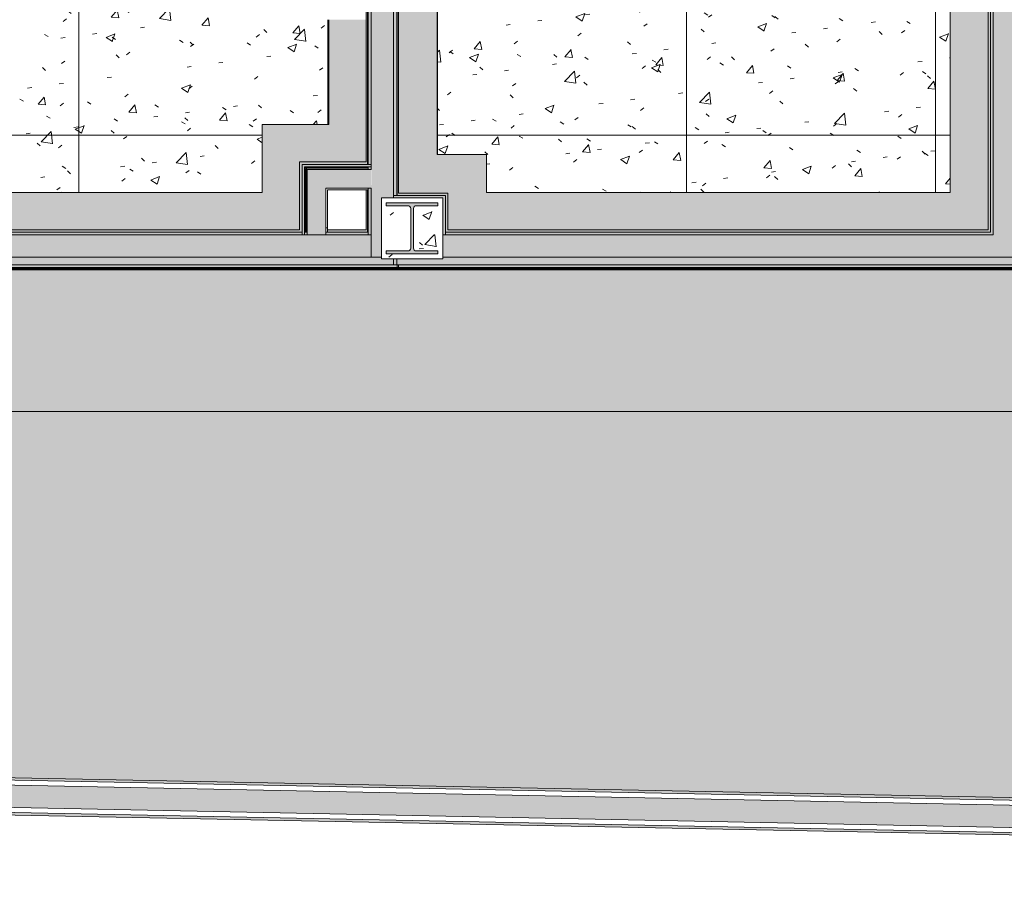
# Model space of a CAD drawing. Header units: millimetres. Extents: x -62758 to 78208, y -26429 to 33271.
# Tile 38 of 256: x -24571 to -20617, y -25817 to -22329. Entities that reach past the tile are written whole.
import ezdxf

# ---------------------------------------------------------------- set-up
doc = ezdxf.new("R2010")
doc.units = ezdxf.units.MM
for name, color, linetype, lineweight in [('A-DETL', 90, 'Continuous', 9), ('A-FLOR', 192, 'Continuous', 18), ('A-FLOR-PATT', 8, 'Continuous', 18), ('A-WALL', 113, 'Continuous', 18), ('A-WALL-PATT', 111, 'Continuous', 25), ('I-WALL', 2, 'Continuous', 18), ('S-COLS', 52, 'Continuous', 9)]:
    doc.layers.add(name, color=color, linetype=linetype, lineweight=lineweight)
pattern_1 = [(0, (0, 0), (812.8, 203.2), [33.528, -576.072, 33.528, -576.072, -3251.2]), (0, (0, 0), (812.8, 203.2), [-1219.2, 33.528, -1185.672, 33.528, -576.072, -1422.4]), (0, (0, 0), (812.8, 203.2), [-3048, 33.528, -372.872, 33.528, -982.472]), (120, (304.8, 101.6), (-582.37636, 602.30545), [33.528, -576.072, 33.528, -576.072, -3251.2]), (120, (304.8, 101.6), (-582.37636, 602.30545), [-1219.2, 33.528, -1185.672, 33.528, -576.072, -1422.4]), (120, (304.8, 101.6), (-582.37636, 602.30545), [-3048, 33.528, -372.872, 33.528, -982.472]), (240, (406.4, 508), (-230.42364, -805.50545), [33.528, -576.072, 33.528, -576.072, -3251.2]), (240, (406.4, 508), (-230.42364, -805.50545), [-1219.2, 33.528, -1185.672, 33.528, -576.072, -1422.4]), (240, (406.4, 508), (-230.42364, -805.50545), [-3048, 33.528, -372.872, 33.528, -982.472])]
pattern_2 = [(0, (0, 0), (406.4, 101.6), [33.528, -271.272, 33.528, -271.272, -1625.6]), (0, (0, 0), (406.4, 101.6), [-609.6, 33.528, -576.072, 33.528, -271.272, -711.2]), (0, (0, 0), (406.4, 101.6), [-1524, 33.528, -169.672, 33.528, -474.472]), (120, (152.4, 50.8), (-291.18818, 301.15272), [33.528, -271.272, 33.528, -271.272, -1625.6]), (120, (152.4, 50.8), (-291.18818, 301.15272), [-609.6, 33.528, -576.072, 33.528, -271.272, -711.2]), (120, (152.4, 50.8), (-291.18818, 301.15272), [-1524, 33.528, -169.672, 33.528, -474.472]), (240, (203.2, 254), (-115.21182, -402.75272), [33.528, -271.272, 33.528, -271.272, -1625.6]), (240, (203.2, 254), (-115.21182, -402.75272), [-609.6, 33.528, -576.072, 33.528, -271.272, -711.2]), (240, (203.2, 254), (-115.21182, -402.75272), [-1524, 33.528, -169.672, 33.528, -474.472])]
pattern_3 = [(45, (0, 0), (-251.447, 251.447), []), (45, (0, 381), (-251.447, 251.447), [])]
pattern_4 = [(0, (0, 0), (203.2, 50.8), [16.764, -135.636, 16.764, -135.636, -812.8]), (0, (0, 0), (203.2, 50.8), [-304.8, 16.764, -288.036, 16.764, -135.636, -355.6]), (0, (0, 0), (203.2, 50.8), [-762, 16.764, -84.836, 16.764, -237.236]), (120, (76.2, 25.4), (-145.59409, 150.57636), [16.764, -135.636, 16.764, -135.636, -812.8]), (120, (76.2, 25.4), (-145.59409, 150.57636), [-304.8, 16.764, -288.036, 16.764, -135.636, -355.6]), (120, (76.2, 25.4), (-145.59409, 150.57636), [-762, 16.764, -84.836, 16.764, -237.236]), (240, (101.6, 127), (-57.60591, -201.37636), [16.764, -135.636, 16.764, -135.636, -812.8]), (240, (101.6, 127), (-57.60591, -201.37636), [-304.8, 16.764, -288.036, 16.764, -135.636, -355.6]), (240, (101.6, 127), (-57.60591, -201.37636), [-762, 16.764, -84.836, 16.764, -237.236])]
pattern_5 = [(50, (0, 0), (182.1847, -15.9391), [19.05, -209.55]), (355, (0, 0), (-35.2424, 191.0566), [15.24, -167.64]), (100.451, (15.18, -1.33), (146.9425, 175.1167), [16.19, -178.09]), (46.184, (0, 50.8), (271.0789, -42.0433), [28.575, -314.325]), (96.636, (22.6, 47.3), (237.4025, 247.4272), [24.285, -267.135]), (351.184, (0, 50.8), (237.4046, 247.4251), [22.86, -251.46]), (21, (25.4, 38.1), (151.6149, -102.2655), [19.05, -209.55]), (326, (25.4, 38.1), (61.8024, 184.1877), [15.24, -167.64]), (71.451, (38.03, 29.58), (213.4171, 81.9214), [16.19, -178.09]), (37.5, (0, 0), (3.08832, 84.55508), [8.382, -157.226, 8.382, -161.798, -168.275]), (37.5, (0, 0), (3.08832, 84.55508), [-335.788, 8.382, -159.893]), (7.5, (0, 0), (66.81944, 100.18075), [8.382, -88.646, 8.382, -153.416, -64.135]), (7.5, (0, 0), (66.81944, 100.18075), [-258.826, 8.382, -55.753]), (327.5, (-56.64, 0), (135.59049, -5.72891), [8.382, -55.118, 8.382, -189.738, -262.89]), (327.5, (-56.64, 0), (135.59049, -5.72891), [-261.62, 8.382, -254.508]), (317.5, (-82.04, 0), (148.1289, 25.42676), [8.382, -74.168, 8.382, -123.19, -186.69]), (317.5, (-82.04, 0), (148.1289, 25.42676), [-214.122, 8.382, -178.308])]
pattern_6 = [(50, (0, 0), (364.368, -31.8783), [38.1, -419.1]), (355, (0, 0), (-70.486, 382.1133), [30.48, -335.28]), (100.451, (30.36, -2.66), (293.885, 350.2334), [32.38, -356.18]), (46.184, (0, 101.6), (542.1585, -84.086), [57.15, -628.65]), (96.636, (45.2, 94.6), (474.805, 494.8554), [48.57, -534.27]), (351.184, (0, 101.6), (474.81, 494.85), [45.72, -502.92]), (21, (50.8, 76.2), (303.2285, -204.5305), [38.1, -419.1]), (326, (50.8, 76.2), (123.604, 368.376), [30.48, -335.28]), (71.451, (76.07, 59.16), (426.834, 163.8427), [32.38, -356.18]), (37.5, (0, 0), (6.17665, 169.11015), [16.764, -314.452, 16.764, -323.596, -336.55]), (37.5, (0, 0), (6.17665, 169.11015), [-671.576, 16.764, -319.786]), (7.5, (0, 0), (133.6389, 200.3615), [16.764, -177.292, 16.764, -306.832, -128.27]), (7.5, (0, 0), (133.6389, 200.3615), [-517.652, 16.764, -111.506]), (327.5, (-113.28, 0), (271.1818, -11.45836), [16.764, -110.236, 16.764, -379.476, -525.78]), (327.5, (-113.28, 0), (271.1818, -11.45836), [-523.24, 16.764, -509.016]), (317.5, (-164.08, 0), (296.2585, 50.8528), [16.764, -148.336, 16.764, -246.38, -373.38]), (317.5, (-164.08, 0), (296.2585, 50.8528), [-428.244, 16.764, -356.616])]

# ---------------------------------------------------------------- blocks, each defined once
blk = doc.blocks.new('_ARQPWR_Pilar perfil I - _TP9-5763038-PLANTA DE IMPERMEABILIZAÇÃO - TÉRREO')
at = {"layer": 'S-COLS', "lineweight": 5}
blk.add_hatch(color=256, dxfattribs=at).paths.add_polyline_path([(103.5, -102), (103, -90.7), (16.9, -90.7), (9, -87.4), (5.6, -79.4), (5.6, 79.4), (9, 87.4), (16.9, 90.7), (103.5, 90.7), (103, 102), (-103.5, 102), (-103.5, 90.7), (-17, 90.7), (-8.9, 87.3), (-5.7, 79.4), (-5.7, -79.4), (-9, -87.4), (-17, -90.7), (-103.5, -90.7), (-103.5, -102), (103, -102)])
at = {"layer": 'S-COLS', "color": 130, "lineweight": 5}
for p, q in [((103.5, 102), (-103.5, 102)), ((-103.5, 102), (-103.5, 90.7)), ((-103.5, 90.7), (-17, 90.7)), ((-5.7, 79.4), (-5.7, -79.4)), ((5.6, -79.4), (5.6, 79.4)), ((16.9, 90.7), (103.5, 90.7)), ((103.5, 90.7), (103.5, 102)), ((-17, -90.7), (-103.5, -90.7)), ((-103.5, -90.7), (-103.5, -102)), ((-103.5, -102), (103.5, -102)), ((103.5, -90.7), (16.9, -90.7)), ((103.5, -102), (103.5, -90.7))]:
    blk.add_line(p, q, dxfattribs=at)
for centre, start, end in [((-17, 79.4), 0, 90), ((16.9, 79.4), 90, 180), ((-17, -79.4), 270, 0), ((16.9, -79.4), 180, 270)]:
    blk.add_arc(centre, 11.3, start, end, dxfattribs=at)
blk = doc.blocks.new('FX-PNC-PILAR-TP125 - FX-PNC-PILAR-TP01-5762373-PLANTA DE IMPERMEABILIZAÇÃO - TÉRREO')
at = {"layer": 'S-COLS', "lineweight": 5}
h = blk.add_hatch(dxfattribs=at)
h.set_pattern_fill('FP_296', color=256, style=0, pattern_type=2)
h.set_pattern_definition([(50, (176276.68, 7733), (364.368, -31.8783), [38.1, -419.1]), (355, (176276.68, 7733), (-70.486, 382.1133), [30.48, -335.28]), (100.451, (176307.05, 7730.34), (293.885, 350.2334), [32.38, -356.18]), (46.184, (176276.7, 7834.6), (542.1585, -84.086), [57.15, -628.65]), (96.636, (176321.86, 7827.6), (474.805, 494.855), [48.57, -534.27]), (351.184, (176276.7, 7834.6), (474.81, 494.85), [45.72, -502.92]), (21, (176327.48, 7809.2), (303.2285, -204.5305), [38.1, -419.1]), (326, (176327.48, 7809.2), (123.604, 368.376), [30.48, -335.28]), (71.451, (176352.75, 7792.16), (426.834, 163.8427), [32.38, -356.18]), (37.5, (176276.68, 7733), (6.17665, 169.11015), [16.764, -314.452, 16.764, -323.596, -336.55]), (37.5, (176276.68, 7733), (6.17665, 169.11015), [-671.576, 16.764, -319.786]), (7.5, (176276.68, 7733), (133.6389, 200.3615), [16.764, -177.292, 16.764, -306.832, -128.27]), (7.5, (176276.68, 7733), (133.6389, 200.3615), [-517.652, 16.764, -111.506]), (327.5, (176163.4, 7733), (271.1818, -11.45836), [16.764, -110.236, 16.764, -379.476, -525.78]), (327.5, (176163.4, 7733), (271.1818, -11.45836), [-523.24, 16.764, -509.016]), (317.5, (176112.6, 7733), (296.2585, 50.8528), [16.764, -148.336, 16.764, -246.38, -373.38]), (317.5, (176112.6, 7733), (296.2585, 50.8528), [-428.244, 16.764, -356.616])])
h.paths.add_polyline_path([(153219.6, -15556.1), (153405, -15556.1), (153405, -15312.1), (153158, -15312.1), (153158, -15556.1), (153207.1, -15556.1)])
h.paths.add_polyline_path([(153275.8, -15536.1), (153178, -15536.1), (153178, -15524.8), (153264.5, -15524.8), (153272.6, -15521.4), (153275.8, -15513.5), (153275.8, -15354.7), (153272.5, -15346.7), (153264.5, -15343.4), (153178, -15343.4), (153179.1, -15332.1), (153385, -15332.1), (153385, -15343.4), (153298.4, -15343.4), (153290.4, -15346.8), (153287.1, -15354.7), (153287.8, -15515.2), (153290.4, -15521.5), (153298.4, -15524.8), (153385, -15524.8), (153385, -15536.1), (153287.1, -15536.1)])
at = {"layer": 'S-COLS', "color": 130, "lineweight": 5}
for p, q in [((153158, -15312.1), (153158, -15549.9)), ((153207.1, -15312.1), (153158, -15312.1)), ((153227.1, -15312.1), (153207.1, -15312.1)), ((153405, -15312.1), (153227.1, -15312.1)), ((153405, -15439.9), (153405, -15312.1)), ((153405, -15459.9), (153405, -15439.9)), ((153405, -15549.9), (153405, -15459.9)), ((153158, -15549.9), (153158, -15556.1)), ((153158, -15556.1), (153207.1, -15556.1)), ((153207.1, -15556.1), (153219.6, -15556.1)), ((153219.6, -15556.1), (153227.1, -15556.1)), ((153227.1, -15556.1), (153405, -15556.1)), ((153405, -15556.1), (153405, -15549.9))]:
    blk.add_line(p, q, dxfattribs=at)
blk = doc.blocks.new('BE-PMSa-MOD-ARQ-ESCOLA-EX-000-R_0056_rvt-1-PLANTA DE IMPERMEABILIZAÇÃO - TÉRREO')
at = {"layer": 'A-FLOR-PATT', "lineweight": 5}
h = blk.add_hatch(dxfattribs=at)
h.set_pattern_fill('FP_7', color=31, style=0, pattern_type=2)
h.set_pattern_definition(pattern_1)
h.paths.add_polyline_path([(-10009.9, -25663.4), (-10008.9, -25624.4), (-10008, -25624.4), (-10008, -24137.9), (-10009.9, -24137.9), (-10009.9, -24097.9), (-10019.9, -24097.9), (-10019.9, -24017.9), (-9999.9, -24017.9), (-9999.9, -23992.9), (-9967.4, -23992.9), (-9967.4, -23902.2), (-60207.5, -23902.2), (-60207.5, 2852.9), (-58704.3, 2852.9), (-58704.3, 3646), (-59113, 3646), (-59113, 3686), (-58704.3, 3686), (-58704.3, 5586), (-59113, 5586), (-59113, 5626), (-58704.3, 5626), (-58704.3, 31473.9), (-39533.5, 31473.9), (-39533.5, 32847.3), (-62607.5, 33119.3), (-62607.5, -24616.4), (-10625.5, -25651.1)])
h.paths.add_polyline_path([(-56606.3, 16894.4), (-56108, 16894.4), (-56108, 20749.4), (-57852.4, 20749.4), (-57852.4, 20532.9), (-57947, 20532.9), (-57947, 17015.4), (-57852.4, 17015.4), (-57852.4, 16894.4), (-57628.1, 16894.4)])
h = blk.add_hatch(dxfattribs=at)
h.set_pattern_fill('FP_4', color=215, style=0, pattern_type=2)
h.set_pattern_definition(pattern_1)
h.paths.add_polyline_path([(-9894.9, -23902.2), (-9894.9, -23327.9), (-9939.9, -23327.9), (-9939.9, -23357.9), (-10019.9, -23357.9), (-10019.9, -23327.9), (-26607, -23327.9), (-26607, -23325.4), (-59610, -23325.4), (-59610, 2311.5), (-59500, 2311.5), (-59500, 2401), (-59098, 2401), (-59098, 2311.5), (-58107, 2311.5), (-58107, 7537.9), (-58235.9, 7537.9), (-58235.9, 7975.9), (-58107, 7975.9), (-58107, 15242.9), (-58235.9, 15242.9), (-58235.9, 15680.9), (-58107, 15680.9), (-58107, 16678.4), (-58186.4, 16678.4), (-58186.4, 17015.4), (-58107, 17015.4), (-58107, 20532.9), (-58186.4, 20532.9), (-58186.4, 20869.9), (-58107, 20869.9), (-58107, 21622.4), (-58235.9, 21622.4), (-58235.9, 22060.4), (-58107, 22060.4), (-58107, 29481.7), (-58238.4, 29481.7), (-58238.4, 29927), (-58107, 29927), (-58107, 30838.5), (-57817, 30838.5), (-57817, 30656.9), (-45242, 30657), (-45242, 30838.5), (-44952, 30838.5), (-44952, 30656.9), (-44949.5, 30656.9), (-44949.5, 29918.5), (-44820.5, 29918.5), (-44820.5, 29879.1), (-41729.5, 29879.1), (-41729.5, 29893.7), (-41622, 29893.7), (-41622, 30838.5), (-41332, 30838.5), (-41332, 30655.3), (-33747, 30655.6), (-33747, 30838.5), (-33457, 30839.5), (-33457, 31473.9), (-58704.3, 31473.9), (-58704.3, 5626), (-58173, 5626), (-58173, 5586), (-58704.3, 5586), (-58704.3, 3686), (-58173, 3686), (-58173, 3646), (-58704.3, 3646), (-58704.3, 2852.9), (-60207.5, 2852.9), (-60207.5, -23902.2), (-9967.4, -23902.2)])
h.paths.add_polyline_path([(-26295.4, -23618.8), (-26321.3, -23615.4), (-26345.4, -23605.4), (-26366.1, -23589.5), (-26382, -23568.8), (-26392, -23544.7), (-26395.4, -23518.8), (-26392, -23493), (-26382, -23468.8), (-26366.1, -23448.1), (-26345.4, -23432.2), (-26321.3, -23422.2), (-26295.4, -23418.8), (-26269.5, -23422.2), (-26245.4, -23432.2), (-26224.7, -23448.1), (-26208.8, -23468.8), (-26198.8, -23493), (-26195.4, -23518.8), (-26198.8, -23544.7), (-26208.8, -23568.8), (-26224.7, -23589.5), (-26245.4, -23605.4), (-26269.5, -23615.4)])
h.paths.add_polyline_path([(-41607, 29876.6), (-41578, 29876.6), (-41578, 29878.7), (-41607, 29878.4)])
h.paths.add_polyline_path([(-58123.8, 29876.7), (-58107, 29876.7), (-58107.8, 29882), (-58193.4, 29882), (-58193.4, 29876.7), (-58139, 29876.7)])
h.paths.add_polyline_path([(-43358, 31038.4), (-43355.4, 31036), (-43354.2, 31038.4), (-43356.8, 31038.4)])
h.paths.add_polyline_path([(-43359.8, 31038.4), (-43356.8, 31036.1), (-43359, 31038.4)])
h.paths.add_polyline_path([(-43358, 31088.4), (-43354.2, 31089.5), (-43355.5, 31090.7), (-43356.8, 31089.5)])
h.paths.add_polyline_path([(-43359, 31088.4), (-43358, 31088.4), (-43358, 31089.7)])
h.paths.add_polyline_path([(-43355.5, 31120.6), (-43358, 31118.6), (-43353.6, 31118.4), (-43353.6, 31119.4), (-43354.9, 31120.3)])
h.paths.add_polyline_path([(-43351.1, 31038.4), (-43353, 31038.4), (-43352.9, 31036.4), (-43351.9, 31037.5)])
h.paths.add_polyline_path([(-43355.5, 31007.2), (-43360.1, 31008.9), (-43360.4, 31016.3), (-43359.8, 31023.3), (-43360.3, 31032.7), (-43360.5, 31038.4), (-43359.8, 31088.4), (-43359, 31088.4), (-43360.4, 31103.9), (-43359.5, 31115.6), (-43359.8, 31117.8), (-43354.2, 31120.2), (-43351.1, 31119.1), (-43351.9, 31118.3), (-43351.9, 31117.4), (-43350.5, 31108.4), (-43351.2, 31093.1), (-43351, 31088.4), (-43350.5, 31088.4), (-43351.3, 31008), (-43354.7, 31007.3)])
h = blk.add_hatch(dxfattribs=at)
h.set_pattern_fill('FP_4', color=215, style=0, pattern_type=2)
h.set_pattern_definition(pattern_1)
h.paths.add_polyline_path([(-23334.5, -23172.9), (-23179.5, -23172.9), (-23179.5, -23012.9), (-23334.5, -23012.9), (-23334.5, -23049.7)])
h.paths.add_polyline_path([(-17234.5, -19597.9), (-16749.5, -19597.9), (-16749.5, -19592.9), (-16744.5, -19592.9), (-16744.5, -19447.9), (-17234.5, -19447.9), (-17234.5, -19533.1)])
h.paths.add_polyline_path([(-13404.5, -19597.9), (-13404.5, -19447.9), (-13894.5, -19447.9), (-13894.5, -19592.9), (-13889.5, -19592.9), (-13889.5, -19597.9), (-13426.6, -19597.9)])
h.paths.add_polyline_path([(-13464.1, -19533.1), (-13473.8, -19531.8), (-13482.8, -19528), (-13490.6, -19522.1), (-13496.6, -19514.3), (-13500.3, -19505.3), (-13501.6, -19495.6), (-13500.3, -19485.8), (-13496.6, -19476.8), (-13490.6, -19469), (-13482.8, -19463.1), (-13473.8, -19459.3), (-13464.1, -19458.1), (-13454.4, -19459.3), (-13445.3, -19463.1), (-13437.6, -19469), (-13431.6, -19476.8), (-13427.9, -19485.8), (-13426.6, -19495.6), (-13427.9, -19505.3), (-13431.6, -19514.3), (-13437.6, -19522.1), (-13445.3, -19528), (-13454.4, -19531.8)])
h.paths.add_polyline_path([(-17179.1, -19533.1), (-17188.8, -19531.8), (-17197.8, -19528), (-17205.6, -19522.1), (-17211.6, -19514.3), (-17215.3, -19505.3), (-17216.6, -19495.6), (-17215.3, -19485.8), (-17211.6, -19476.8), (-17205.6, -19469), (-17197.8, -19463.1), (-17188.8, -19459.3), (-17179.1, -19458.1), (-17169.4, -19459.3), (-17160.3, -19463.1), (-17152.6, -19469), (-17146.6, -19476.8), (-17142.9, -19485.8), (-17141.6, -19495.6), (-17142.9, -19505.3), (-17146.6, -19514.3), (-17152.6, -19522.1), (-17160.3, -19528), (-17169.4, -19531.8)])
h.paths.add_polyline_path([(-10054.9, -17740.9), (-10054.9, -17726.6), (-10166.5, -17726.6), (-10166.5, -17642.9), (-10322.6, -17642.9), (-10322.6, -17740.9), (-10059.9, -17740.9)])
h.paths.add_polyline_path([(-16707, -17540.4), (-16661.6, -17539.5), (-16661.6, -17532.9), (-16744.5, -17532.9), (-16744.5, -17540.4)])
h.paths.add_polyline_path([(-23152.7, -17540.4), (-23143.7, -17540.4), (-23143.7, -17532.9), (-23179.5, -17532.9), (-23179.5, -17540.4), (-23159.9, -17540.4)])
h.paths.add_polyline_path([(-26597, -17423.1), (-26582, -17423.1), (-26582, -17390.4), (-26627, -17390.4), (-26627, -17386.9), (-26582, -17386.9), (-26582, -15869.4), (-26627, -15869.4), (-26627, -15865.9), (-26582, -15865.9), (-26582, -15843.1), (-26737, -15843.1), (-26737, -15857.6), (-26669, -15857.6), (-26669, -15865.6), (-26695, -15865.6), (-26695, -15869.6), (-26669, -15869.6), (-26669, -15889.6), (-26737, -15889.6), (-26737, -17376.6), (-26669, -17376.6), (-26669, -17396.9), (-26695, -17396.9), (-26695, -17400.6), (-26669, -17400.6), (-26669, -17408.6), (-26737, -17408.6), (-26737, -17423.1), (-26623.2, -17423.1)])
h = blk.add_hatch(dxfattribs=at)
h.set_pattern_fill('FP_78', color=133, style=0, pattern_type=2)
h.set_pattern_definition(pattern_5)
h.paths.add_polyline_path([(-24930.6, -23172.9), (-23447, -23172.9), (-23447, -22900.4), (-23179.5, -22900.4), (-23179.5, -22329.2), (-23329.5, -22329.2), (-23329.5, -22750.4), (-23597, -22750.4), (-23597, -23022.9), (-26335.3, -23022.9), (-26335.3, -22875.1), (-26457, -22875.1), (-26457, -17896.6), (-26335.3, -17896.6), (-26335.3, -17792.9), (-23369.9, -17792.9), (-23369.9, -17642.9), (-24369.9, -17642.9), (-24369.9, -17657.9), (-24439.9, -17657.9), (-24439.9, -17642.9), (-26485.3, -17642.9), (-26485.3, -17746.6), (-26607, -17746.6), (-26607, -23025.1), (-26485.3, -23025.1), (-26485.3, -23172.9), (-25952.4, -23172.9)])
h.paths.add_polyline_path([(-23427, -23172.9), (-23424.5, -23172.9), (-23424.5, -22922.9), (-23179.5, -22922.9), (-23179.5, -22920.4), (-23427, -22920.4), (-23427, -23170.7)])
h.paths.add_polyline_path([(-23317.7, -22100.1), (-23312.8, -22089.7), (-23306.9, -22066.5), (-23315.2, -22092.5)])
h.paths.add_polyline_path([(-23303, -22052.1), (-23298.8, -22036), (-23298.8, -22024.6), (-23300.5, -22036)])
h.paths.add_polyline_path([(-23296.7, -21947.5), (-23298.8, -21922.4), (-23301.9, -21913.7), (-23298.8, -21933.7)])
h.paths.add_polyline_path([(-23306.2, -21894.2), (-23312.8, -21868.6), (-23317.7, -21858.3), (-23312.8, -21873.4)])
h.paths.add_polyline_path([(-23179.5, -21629.2), (-23179.8, -17642.9), (-23259.9, -17642.9), (-23259.9, -17657.9), (-23329.9, -17657.9), (-23329.9, -17642.9), (-23339.9, -17642.9), (-23339.9, -17792.9), (-23329.5, -17792.9), (-23329.5, -18593.9), (-23309.9, -18593.9), (-23309.9, -18482.9), (-23290.9, -18482.9), (-23290.9, -18612.9), (-23329.5, -18612.9), (-23329.5, -21629.2), (-23199.9, -21629.2)])
h = blk.add_hatch(dxfattribs=at)
h.set_pattern_fill('FP_78', color=133, style=0, pattern_type=2)
h.set_pattern_definition(pattern_5)
h.paths.add_polyline_path([(-20843.5, -23172.9), (-20682, -23172.9), (-20682, -17642.9), (-21904.7, -17642.9), (-21904.7, -17657.9), (-21954.7, -17657.9), (-21954.7, -17642.9), (-22754.7, -17642.9), (-22754.7, -17901.6), (-22696.7, -17901.6), (-22696.7, -17792.9), (-20834.5, -17792.9), (-20834.5, -23022.9), (-22696.7, -23022.9), (-22696.7, -22870.1), (-22894.5, -22870.1), (-22894.5, -17901.6), (-22784.7, -17901.6), (-22784.7, -17642.9), (-22794.7, -17642.9), (-22794.7, -17657.9), (-22844.7, -17657.9), (-22844.7, -17642.9), (-22851.7, -17642.9), (-22851.7, -17746.6), (-23049.5, -17746.6), (-23049.5, -23025.1), (-22851.7, -23025.1), (-22851.1, -23172.9), (-20919.1, -23172.9)])
h = blk.add_hatch(dxfattribs=at)
h.set_pattern_fill('FP_79', color=31, style=0, pattern_type=2)
h.set_pattern_definition(pattern_6)
h.paths.add_polyline_path([(-25952.4, -23022.9), (-23597, -23022.9), (-23597, -22750.4), (-23329.5, -22750.4), (-23329.5, -22329.2), (-23774.9, -22329.2), (-23774.9, -21629.2), (-23329.5, -21629.2), (-23329.9, -18622.9), (-23339.9, -18622.9), (-23339.9, -18662.9), (-23369.9, -18662.9), (-23369.9, -18622.9), (-23379.9, -18622.9), (-23379.9, -18612.9), (-23418.9, -18612.9), (-23418.9, -18482.9), (-23399.9, -18482.9), (-23399.9, -18593.9), (-23379.9, -18593.9), (-23379.9, -18582.9), (-23369.9, -18582.9), (-23369.9, -17792.9), (-26335.3, -17792.9), (-26335.3, -17896.6), (-26457, -17896.6), (-26457, -22875.1), (-26335.3, -22875.1), (-26335.3, -23022.9), (-26331.7, -23022.9)])
h.paths.add_polyline_path([(-23436.7, -22223.4), (-23436.1, -22223.3), (-23436.5, -22223.3)])
h.paths.add_polyline_path([(-23400.2, -22206.4), (-23398, -22205), (-23399.4, -22205.7)])
h.paths.add_polyline_path([(-23367.2, -22179.1), (-23364.4, -22176.7), (-23365.3, -22176.7)])
h.paths.add_polyline_path([(-23339.3, -22143), (-23335.2, -22137.4), (-23336.4, -22137.4)])
h.paths.add_polyline_path([(-23632.1, -22100.1), (-23643.6, -22064.2), (-23636.9, -22089.7)])
h.paths.add_polyline_path([(-23646.7, -22052.1), (-23653, -22010.9), (-23650.9, -22036)])
h.paths.add_polyline_path([(-23653.9, -22000.7), (-23653.9, -21957.6), (-23655.7, -21979.2)])
h.paths.add_polyline_path([(-23653, -21947.5), (-23646.7, -21906.3), (-23650.9, -21922.4)])
h.paths.add_polyline_path([(-23643.6, -21894.2), (-23632.1, -21858.3), (-23636.9, -21868.6)])
h.paths.add_polyline_path([(-23329.5, -21834), (-23329.5, -21832.9), (-23335.2, -21820.9), (-23336.4, -21820.9), (-23335.2, -21823.2)])
h.paths.add_polyline_path([(-23329.9, -18593.9), (-23329.5, -18593), (-23329.5, -17792.9), (-23339.9, -17793.3), (-23339.9, -18582.9), (-23329.9, -18582.9)])
h = blk.add_hatch(dxfattribs=at)
h.set_pattern_fill('FP_110', color=133, style=0, pattern_type=2)
h.set_pattern_definition([(270, (-23334.5, -18792.9), (1000, 6e-14), []), (0, (-23334.5, -18792.9), (0, 1000), [])])
h.paths.add_polyline_path([(-25952.4, -23022.9), (-23597, -23022.9), (-23597, -22750.4), (-23329.5, -22750.4), (-23329.5, -22329.2), (-23774.9, -22329.2), (-23774.9, -21629.2), (-23329.5, -21629.2), (-23329.9, -18622.9), (-23339.9, -18622.9), (-23339.9, -18662.9), (-23369.9, -18662.9), (-23369.9, -18622.9), (-23379.9, -18622.9), (-23379.9, -18612.9), (-23418.9, -18612.9), (-23418.9, -18482.9), (-23399.9, -18482.9), (-23399.9, -18593.9), (-23379.9, -18593.9), (-23379.9, -18582.9), (-23369.9, -18582.9), (-23369.9, -17792.9), (-26335.3, -17792.9), (-26335.3, -17896.6), (-26457, -17896.6), (-26457, -22875.1), (-26335.3, -22875.1), (-26335.3, -23022.9), (-26331.7, -23022.9)])
h.paths.add_polyline_path([(-23436.7, -22223.4), (-23436.1, -22223.3), (-23436.5, -22223.3)])
h.paths.add_polyline_path([(-23400.2, -22206.4), (-23398, -22205), (-23399.4, -22205.7)])
h.paths.add_polyline_path([(-23367.2, -22179.1), (-23364.4, -22176.7), (-23365.3, -22176.7)])
h.paths.add_polyline_path([(-23339.3, -22143), (-23335.2, -22137.4), (-23336.4, -22137.4)])
h.paths.add_polyline_path([(-23632.1, -22100.1), (-23643.6, -22064.2), (-23636.9, -22089.7)])
h.paths.add_polyline_path([(-23646.7, -22052.1), (-23653, -22010.9), (-23650.9, -22036)])
h.paths.add_polyline_path([(-23653.9, -22000.7), (-23653.9, -21957.6), (-23655.7, -21979.2)])
h.paths.add_polyline_path([(-23653, -21947.5), (-23646.7, -21906.3), (-23650.9, -21922.4)])
h.paths.add_polyline_path([(-23643.6, -21894.2), (-23632.1, -21858.3), (-23636.9, -21868.6)])
h.paths.add_polyline_path([(-23329.5, -21834), (-23329.5, -21832.9), (-23335.2, -21820.9), (-23336.4, -21820.9), (-23335.2, -21823.2)])
h.paths.add_polyline_path([(-23329.9, -18593.9), (-23329.5, -18593), (-23329.5, -17792.9), (-23339.9, -17793.3), (-23339.9, -18582.9), (-23329.9, -18582.9)])
h = blk.add_hatch(dxfattribs=at)
h.set_pattern_fill('FP_79', color=31, style=0, pattern_type=2)
h.set_pattern_definition(pattern_6)
h.paths.add_polyline_path([(-20834.5, -23022.9), (-20834.5, -17792.9), (-22696.7, -17792.9), (-22696.7, -17901.6), (-22754.7, -17901.6), (-22754.7, -18382.9), (-22744.7, -18382.9), (-22744.7, -18393.9), (-22724.7, -18393.9), (-22724.7, -18282.9), (-22705.7, -18282.9), (-22705.7, -18412.9), (-22744.7, -18412.9), (-22744.7, -18422.9), (-22754.7, -18422.9), (-22754.7, -18462.9), (-22784.7, -18462.9), (-22784.7, -18422.9), (-22794.7, -18422.9), (-22794.7, -18412.9), (-22833.7, -18412.9), (-22833.7, -18282.9), (-22814.7, -18282.9), (-22814.7, -18393.9), (-22794.7, -18393.9), (-22794.7, -18382.9), (-22784.7, -18382.9), (-22784.7, -17901.6), (-22894.5, -17901.6), (-22894.5, -22870.1), (-22696.7, -22870.1), (-22696.7, -23022.9), (-20843.5, -23022.9)])
h = blk.add_hatch(dxfattribs=at)
h.set_pattern_fill('FP_109', color=133, style=0, pattern_type=2)
h.set_pattern_definition([(270, (-21894.5, -19792.9), (1000, 6e-14), []), (0, (-21894.5, -19792.9), (0, 1000), [])])
h.paths.add_polyline_path([(-20834.5, -23022.9), (-20834.5, -17792.9), (-22696.7, -17792.9), (-22696.7, -17901.6), (-22754.7, -17901.6), (-22754.7, -18382.9), (-22744.7, -18382.9), (-22744.7, -18393.9), (-22724.7, -18393.9), (-22724.7, -18282.9), (-22705.7, -18282.9), (-22705.7, -18412.9), (-22744.7, -18412.9), (-22744.7, -18422.9), (-22754.7, -18422.9), (-22754.7, -18462.9), (-22784.7, -18462.9), (-22784.7, -18422.9), (-22794.7, -18422.9), (-22794.7, -18412.9), (-22833.7, -18412.9), (-22833.7, -18282.9), (-22814.7, -18282.9), (-22814.7, -18393.9), (-22794.7, -18393.9), (-22794.7, -18382.9), (-22784.7, -18382.9), (-22784.7, -17901.6), (-22894.5, -17901.6), (-22894.5, -22870.1), (-22696.7, -22870.1), (-22696.7, -23022.9), (-20843.5, -23022.9)])
at = {"layer": 'A-WALL'}
h = blk.add_hatch(color=10, dxfattribs=at)
h.paths.add_polyline_path([(-20682, -23182.9), (-20672, -23182.9), (-20672.1, -17637.9), (-20682, -17637.9), (-20682, -23172.9)])
h.paths.add_polyline_path([(-20672, -17515.4), (-20672, -17512.9), (-20682, -17512.9), (-20682, -17515.4)])
at = {"layer": 'A-WALL', "lineweight": 5}
h = blk.add_hatch(color=9, dxfattribs=at)
h.paths.add_polyline_path([(-20664.5, -23192.9), (-20662, -23192.9), (-20663, -17622.9), (-20672, -17622.9), (-20672, -23192.9), (-20664.5, -23192.9)])
h.paths.add_polyline_path([(-20665.4, -17532.9), (-20662, -17532), (-20662, -17527.9), (-20672, -17528.1), (-20672, -17532.9)])
h = blk.add_hatch(color=50, dxfattribs=at)
h.paths.add_polyline_path([(-23179.5, -23182.9), (-23174.5, -23182.9), (-23174.5, -23012.9), (-23179.5, -23012.9), (-23179.5, -23172.9)])
h.paths.add_polyline_path([(-23174.6, -22922.9), (-23174.5, -22922.9), (-23174.6, -22920.4), (-23179.5, -22920.4), (-23179.5, -22922.9)])
h.paths.add_polyline_path([(-23179.5, -22910.4), (-23174.5, -22910.4), (-23174.8, -17637.9), (-23179.5, -17637.9), (-23179.5, -22907.3)])
h = blk.add_hatch(color=9, dxfattribs=at)
h.paths.add_polyline_path([(-23174.5, -23182.9), (-23172, -23182.9), (-23172, -23012.9), (-23174.5, -23012.9), (-23174.5, -23172.9)])
h.paths.add_polyline_path([(-23174.5, -22922.9), (-23172, -22922.9), (-23172, -22920.4), (-23174.5, -22920.4)])
h.paths.add_polyline_path([(-23174.5, -22910.4), (-23172, -22910.4), (-23172, -17637.9), (-23174.5, -17637.9), (-23174.5, -22900.4)])
for color, points in [(9, [(-23054.5, -23035.1), (-23054.5, -17736.6), (-23057, -17736.6), (-23057, -23035.1)]), (50, [(-23437, -23172.9), (-23437, -22900.4), (-23447, -22900.4), (-23447, -23172.9), (-23444.8, -23172.9)]), (50, [(-23329.5, -22910.4), (-23179.5, -22910.4), (-23179.5, -22900.4), (-23437, -22900.4), (-23437, -22910.4), (-23334.1, -22910.4)]), (9, [(-23069.5, -23045.1), (-22871.7, -23045.1), (-22871.7, -23035.1), (-23069.5, -23035.1)]), (9, [(-22861.7, -23192.9), (-22861.7, -23035.1), (-22871.7, -23035.1), (-22871.7, -23192.9)]), (50, [(-20834.5, -23182.9), (-20682, -23182.9), (-20682.1, -23172.9), (-22861.7, -23172.9), (-22861.4, -23182.9), (-20843.5, -23182.9)]), (9, [(-20678.7, -23192.9), (-20672, -23192.9), (-20672, -23182.9), (-22861.7, -23183.2), (-22861.7, -23192.9), (-20682, -23192.9)]), (9, [(-23179.5, -23312.9), (-23069.5, -23312.5), (-23069.5, -23289.1), (-23118.7, -23289.1), (-23118.7, -23282.9), (-26505.3, -23282.9), (-26505.3, -23289.1), (-26614.5, -23289.1), (-26614.5, -23312.9), (-23398, -23312.9)]), (9, [(-20843.5, -23312.9), (-20672, -23312.9), (-20672, -23282.9), (-22871.7, -23282.9), (-22871.7, -23289.1), (-23057, -23289.1), (-23057, -23312.9), (-22815.2, -23312.9)]), (9, [(-10114.6, -23312.9), (-10019.9, -23312.9), (-10019.9, -23289.1), (-10166.5, -23289.1), (-10166.5, -23282.9), (-16389.6, -23282.9), (-16389.6, -23289.1), (-16636.6, -23289.1), (-16636.6, -23282.9), (-20672, -23283.5), (-20672, -23312.9), (-10625.5, -23312.9)]), (50, [(-9823.6, -25817.1), (-9820.9, -25677.2), (-9830.9, -25677.2), (-9833.4, -25806.9), (-62607.5, -24756.5), (-62607.5, -24766.5), (-9830.9, -25817)])]:
    blk.add_hatch(color=color, dxfattribs=at).paths.add_polyline_path(points)
at = {"layer": 'A-WALL'}
h = blk.add_hatch(color=10, dxfattribs=at)
h.paths.add_polyline_path([(-23054.5, -23327.9), (-23049.5, -23327.9), (-23049.5, -23312.9), (-23054.5, -23312.9), (-23054.5, -23325.4)])
h.paths.add_polyline_path([(-23054.5, -23035.1), (-23049.5, -23035.1), (-23049.5, -17736.6), (-23054.5, -17736.6), (-23054.5, -23030.1)])
for color, points in [(253, [(-23427, -23192.9), (-23427, -22910.4), (-23437, -22910.4), (-23437, -23192.9)]), (253, [(-23329.5, -22920.4), (-23159.5, -22920.4), (-23159.9, -22910.4), (-23427, -22910.4), (-23427, -22920.4), (-23334.3, -22920.4)]), (10, [(-22861.7, -23035.1), (-22862.4, -23025.1), (-23049.5, -23025.1), (-23049.5, -23035.1), (-22865.3, -23035.1)]), (10, [(-22861.7, -23172.9), (-22851.7, -23172.9), (-22851.7, -23025.1), (-22861.7, -23025.1), (-22861.7, -23164.3)]), (7, [(-23908.8, -23327.9), (-23054.5, -23327.9), (-23054.5, -23312.9), (-26607, -23312.9), (-26607, -23327.9), (-24930.6, -23327.9)]), (7, [(-20682, -23327.9), (-20682, -23312.9), (-23049.5, -23312.9), (-23049.5, -23327.9), (-20843.5, -23327.9)]), (10, [(-9820.9, -25677.2), (-9820.7, -25667.2), (-62607.5, -24616.4), (-62607.5, -24626.4), (-9823.6, -25677.1)])]:
    blk.add_hatch(color=color, dxfattribs=at).paths.add_polyline_path(points)
at = {"layer": 'A-WALL', "lineweight": 5}
h = blk.add_hatch(color=50, dxfattribs=at)
h.paths.add_polyline_path([(-23179.5, -23182.9), (-23179.5, -23172.9), (-23334.5, -23172.9), (-23334.5, -23182.9)])
h.paths.add_polyline_path([(-26463.3, -23182.9), (-23437, -23182.9), (-23437, -23172.9), (-26495.3, -23172.9), (-26495.3, -23182.9)])
h.paths.add_polyline_path([(-23427, -23182.9), (-23424.5, -23182.9), (-23424.5, -23172.9), (-23427, -23172.9)])
h = blk.add_hatch(color=9, dxfattribs=at)
h.paths.add_polyline_path([(-23437, -23192.9), (-23437, -23182.9), (-26495.3, -23182.9), (-26495.3, -23192.9), (-23908.8, -23192.9)])
h.paths.add_polyline_path([(-23179.5, -23192.9), (-23172, -23192.9), (-23172, -23182.9), (-23342, -23183.4), (-23342, -23192.9)])
h.paths.add_polyline_path([(-23417, -23192.9), (-23417, -23182.9), (-23427, -23182.9), (-23427, -23192.9), (-23420, -23192.9)])
at = {"layer": 'A-WALL'}
h = blk.add_hatch(color=7, dxfattribs=at)
h.paths.add_polyline_path([(-10114.6, -23327.9), (-10019.9, -23327.9), (-10019.9, -23312.9), (-20682, -23313), (-20682, -23327.9), (-10625.5, -23327.9)])
h.paths.add_polyline_path([(-9909.9, -23327.9), (-9909.9, -23312.9), (-9939.9, -23312.9), (-9939.9, -23327.9), (-9919.5, -23327.9)])
at = {"layer": 'A-WALL-PATT', "lineweight": 5}
for color, points in [(254, [(-23159.5, -23282.9), (-23118.7, -23282.8), (-23118.7, -23045.1), (-23069.5, -23045.1), (-23069.5, -17726.6), (-23118.7, -17726.6), (-23118.7, -17622.9), (-23128.7, -17622.9), (-23128.7, -17637.9), (-23159.5, -17637.9), (-23159.5, -23282.9)]), (251, [(-20662, -23192.9), (-20572, -23192.9), (-20572, -17617.9), (-20662, -17617.9), (-20662, -23192.9)]), (254, [(-23342, -23192.9), (-23342, -22930.4), (-23417, -22930.4), (-23417, -23192.9), (-23398, -23192.9)]), (254, [(-23159.5, -23005.4), (-23159.9, -22930.4), (-23342, -22930.4), (-23342, -23005.4), (-23159.9, -23005.4)]), (251, [(-26505.3, -23282.9), (-23159.5, -23282.9), (-23159.5, -23192.9), (-26505.3, -23193), (-26505.3, -23277.9)]), (251, [(-20662, -23282.9), (-20662.9, -23192.9), (-22871.7, -23192.9), (-22871.7, -23282.9), (-20672, -23282.9)]), (251, [(-9853, -25786.5), (-9851.2, -25696.6), (-62637.5, -24646.5), (-62637.5, -24735.9), (-10625.5, -25771.2)])]:
    blk.add_hatch(color=color, dxfattribs=at).paths.add_polyline_path(points)
h = blk.add_hatch(dxfattribs=at)
h.set_pattern_fill('FP_72', color=215, style=0, pattern_type=2)
h.set_pattern_definition(pattern_4)
h.paths.add_polyline_path([(-23159.5, -23192.9), (-23159.9, -23005.4), (-23172, -23005.4), (-23172, -23192.9)])
h.paths.add_polyline_path([(-23159.5, -22930.4), (-23159.9, -22920.4), (-23172, -22920.4), (-23172, -22930.4), (-23159.7, -22930.4)])
h.paths.add_polyline_path([(-23159.5, -22910.4), (-23160.4, -17637.9), (-23172, -17637.9), (-23172, -22910.4), (-23159.9, -22910.4)])
h = blk.add_hatch(dxfattribs=at)
h.set_pattern_fill('FP_72', color=215, style=0, pattern_type=2)
h.set_pattern_definition(pattern_4)
h.paths.add_polyline_path([(-23057, -23312.9), (-23057, -23289.1), (-23069.5, -23289.1), (-23069.5, -23312.9)])
h.paths.add_polyline_path([(-23057, -23035.1), (-23057, -17736.6), (-23069.5, -17736.6), (-23069.2, -23035.1), (-23059.5, -23035.1)])
h = blk.add_hatch(dxfattribs=at)
h.set_pattern_fill('FP_73', color=255, style=0, pattern_type=2)
h.set_pattern_definition(pattern_2)
h.paths.add_polyline_path([(-23420, -23182.9), (-23420, -22922.9), (-23424.5, -22922.9), (-23424.5, -23182.9), (-23421.5, -23182.9)])
h = blk.add_hatch(dxfattribs=at)
h.set_pattern_fill('FP_73', color=255, style=0, pattern_type=2)
h.set_pattern_definition(pattern_2)
h.paths.add_polyline_path([(-23179.5, -22927.4), (-23172, -22927.4), (-23172, -22922.9), (-23420, -22922.9), (-23420, -22927.4), (-23180, -22927.4)])
h = blk.add_hatch(dxfattribs=at)
h.set_pattern_fill('FP_1', color=31, style=0, pattern_type=2)
h.set_pattern_definition(pattern_3)
h.paths.add_polyline_path([(-23420, -23182.9), (-23417, -23182.9), (-23417, -22927.4), (-23420, -22927.9), (-23420, -23179.6)])
h = blk.add_hatch(dxfattribs=at)
h.set_pattern_fill('FP_1', color=31, style=0, pattern_type=2)
h.set_pattern_definition(pattern_3)
h.paths.add_polyline_path([(-23398, -22930.4), (-23172, -22930.4), (-23172, -22927.4), (-23417, -22927.9), (-23417, -22930.4)])
h = blk.add_hatch(dxfattribs=at)
h.set_pattern_fill('FP_73', color=255, style=0, pattern_type=2)
h.set_pattern_definition(pattern_2)
h.paths.add_polyline_path([(-23342, -23182.9), (-23334.5, -23181.9), (-23334.5, -23005.4), (-23342, -23005.4), (-23342, -23172.9)])
h = blk.add_hatch(color=251, dxfattribs=at)
h.paths.add_polyline_path([(-15223.6, -23282.9), (-10166.5, -23282.9), (-10166.5, -23192.9), (-16389.6, -23193), (-16389.6, -23282.9), (-15734.5, -23282.9)])
h.paths.add_polyline_path([(-16636.6, -23282.9), (-16636.6, -23192.9), (-20662, -23192.9), (-20662, -23282.9), (-16756.3, -23282.9)])
at = {"layer": 'A-FLOR', "color": 170, "lineweight": 5}
for p, q in [((-20834.5, -17792.9), (-20834.5, -23022.9)), ((-20834.5, -23022.9), (-20834.5, -17792.9)), ((-22894.5, -22870.1), (-22894.5, -17901.6)), ((-22894.5, -17901.6), (-22894.5, -22870.1)), ((-23329.5, -22329.2), (-23329.5, -22750.4)), ((-23329.5, -22750.4), (-23329.5, -22329.2)), ((-23329.5, -22750.4), (-23597, -22750.4)), ((-23597, -22750.4), (-23597, -23022.9)), ((-23597, -23022.9), (-23597, -22750.4)), ((-23597, -22750.4), (-23329.5, -22750.4)), ((-22696.7, -22870.1), (-22894.5, -22870.1)), ((-22894.5, -22870.1), (-22696.7, -22870.1)), ((-22696.7, -23022.9), (-22696.7, -22870.1)), ((-22696.7, -22870.1), (-22696.7, -23022.9)), ((-23597, -23022.9), (-26335.3, -23022.9)), ((-26335.3, -23022.9), (-23597, -23022.9)), ((-20834.5, -23022.9), (-22696.7, -23022.9)), ((-22696.7, -23022.9), (-20834.5, -23022.9)), ((-60207.5, -23902.2), (-9894.9, -23902.2))]:
    blk.add_line(p, q, dxfattribs=at)
at = {"layer": 'A-WALL', "color": 90, "lineweight": 9}
for p, q in [((-23179.5, -17642.9), (-23179.5, -22900.4)), ((-20682, -17642.9), (-20682, -23167.9)), ((-23049.5, -23025.1), (-23049.5, -17746.6)), ((-23437, -22900.4), (-23447, -22900.4)), ((-23447, -22900.4), (-23447, -23172.9)), ((-23427, -22900.4), (-23437, -22900.4)), ((-23179.5, -22900.4), (-23427, -22900.4)), ((-23427, -23172.9), (-23427, -22920.4)), ((-23427, -22920.4), (-23179.5, -22920.4)), ((-23179.5, -22920.4), (-23179.5, -22922.9)), ((-23179.5, -23012.9), (-23179.5, -23172.9)), ((-22871.7, -23025.1), (-23049.5, -23025.1)), ((-23049.5, -23045.1), (-22871.7, -23045.1)), ((-22861.7, -23025.1), (-22871.7, -23025.1)), ((-22871.7, -23045.1), (-22871.7, -23172.9)), ((-22851.7, -23025.1), (-22861.7, -23025.1)), ((-22851.7, -23172.9), (-22851.7, -23025.1)), ((-20682, -23167.9), (-20682, -23172.9)), ((-23447, -23172.9), (-26485.3, -23172.9)), ((-23424.5, -23172.9), (-23427, -23172.9)), ((-23179.5, -23172.9), (-23334.5, -23172.9)), ((-20682, -23172.9), (-22851.7, -23172.9)), ((-26607, -23327.9), (-23179.5, -23327.9)), ((-23179.5, -23327.9), (-23054.5, -23327.9)), ((-23054.5, -23327.9), (-23049.5, -23327.9)), ((-23049.5, -23327.9), (-20682, -23327.9)), ((-20682, -23327.9), (-10054.9, -23327.9)), ((-9820.7, -25667.2), (-62607.5, -24616.4)), ((-62607.5, -24766.5), (-9823.6, -25817.1))]:
    blk.add_line(p, q, dxfattribs=at)
at = {"layer": 'A-WALL', "color": 130, "lineweight": 5}
for p, q in [((-23174.5, -17637.9), (-23174.5, -22910.4)), ((-23172, -17637.9), (-23172, -22910.4)), ((-23159.5, -17637.9), (-23159.5, -22910.4)), ((-20672, -23167.9), (-20672, -17642.9)), ((-20662, -23167.9), (-20662, -17642.9)), ((-23069.5, -17736.6), (-23069.5, -23035.1)), ((-23057, -17736.6), (-23057, -23035.1)), ((-23054.5, -17736.6), (-23054.5, -23035.1)), ((-23437, -22910.4), (-23437, -23172.9)), ((-23437, -22910.4), (-23427, -22910.4)), ((-23179.5, -22910.4), (-23427, -22910.4)), ((-23420, -22927.4), (-23420, -23172.9)), ((-23420, -22927.4), (-23417, -22927.4)), ((-23417, -22927.4), (-23334.5, -22927.4)), ((-23417, -22930.4), (-23417, -23172.9)), ((-23417, -22930.4), (-23342, -22930.4)), ((-23342, -22930.4), (-23334.5, -22930.4)), ((-23179.5, -22927.4), (-23334.5, -22927.4)), ((-23179.5, -22930.4), (-23334.5, -22930.4)), ((-23179.5, -22910.4), (-23174.5, -22910.4)), ((-23179.5, -22920.4), (-23174.5, -22920.4)), ((-23179.5, -22922.9), (-23174.5, -22922.9)), ((-23179.5, -22927.4), (-23172, -22927.4)), ((-23179.5, -22930.4), (-23172, -22930.4)), ((-23174.5, -22910.4), (-23172, -22910.4)), ((-23174.5, -22920.4), (-23174.5, -22922.9)), ((-23174.5, -22920.4), (-23172, -22920.4)), ((-23174.5, -22922.9), (-23172, -22922.9)), ((-23172, -22910.4), (-23159.5, -22910.4)), ((-23172, -22920.4), (-23172, -22922.9)), ((-23172, -22920.4), (-23159.5, -22920.4)), ((-23172, -22922.9), (-23172, -22927.4)), ((-23172, -22922.9), (-23172, -22927.4)), ((-23172, -22927.4), (-23172, -22930.4)), ((-23172, -22927.4), (-23172, -22930.4)), ((-23172, -22930.4), (-23159.5, -22930.4)), ((-23159.5, -22910.4), (-23159.5, -22920.4)), ((-23159.5, -22910.4), (-23159.5, -22920.4)), ((-23159.5, -22920.4), (-23159.5, -22930.4)), ((-23342, -23005.4), (-23342, -23172.9)), ((-23342, -23005.4), (-23334.5, -23005.4)), ((-23179.5, -23005.4), (-23334.5, -23005.4)), ((-23179.5, -23005.4), (-23172, -23005.4)), ((-23172, -23005.4), (-23172, -23012.9)), ((-23172, -23005.4), (-23159.5, -23005.4)), ((-23172, -23005.4), (-23172, -23012.9)), ((-23159.5, -23005.4), (-23159.5, -23192.9)), ((-23179.5, -23012.9), (-23174.5, -23012.9)), ((-23174.5, -23012.9), (-23172, -23012.9)), ((-23174.5, -23012.9), (-23174.5, -23182.9)), ((-23172, -23012.9), (-23172, -23182.9)), ((-23069.5, -23035.1), (-23069.5, -23045.1)), ((-23069.5, -23035.1), (-23057, -23035.1)), ((-23069.5, -23045.1), (-23069.5, -23035.1)), ((-23057, -23035.1), (-23054.5, -23035.1)), ((-23054.5, -23035.1), (-23049.5, -23035.1)), ((-23049.5, -23035.1), (-22871.7, -23035.1)), ((-22871.7, -23035.1), (-22861.7, -23035.1)), ((-22861.7, -23035.1), (-22861.7, -23172.9)), ((-20672, -23182.9), (-20672, -23167.9)), ((-20662, -23192.9), (-20662, -23167.9)), ((-23437, -23182.9), (-26495.3, -23182.9)), ((-23437, -23192.9), (-26495.3, -23192.9)), ((-23437, -23172.9), (-23437, -23182.9)), ((-23437, -23182.9), (-23437, -23192.9)), ((-23427, -23192.9), (-23437, -23192.9)), ((-23427, -23192.9), (-23437, -23192.9)), ((-23427, -23172.9), (-23427, -23182.9)), ((-23424.5, -23182.9), (-23427, -23182.9)), ((-23427, -23182.9), (-23427, -23192.9)), ((-23417, -23192.9), (-23427, -23192.9)), ((-23424.5, -23172.9), (-23424.5, -23182.9)), ((-23424.5, -23182.9), (-23424.5, -23172.9)), ((-23420, -23182.9), (-23424.5, -23182.9)), ((-23420, -23182.9), (-23424.5, -23182.9)), ((-23420, -23172.9), (-23420, -23182.9)), ((-23417, -23182.9), (-23420, -23182.9)), ((-23417, -23182.9), (-23420, -23182.9)), ((-23417, -23172.9), (-23417, -23182.9)), ((-23417, -23182.9), (-23417, -23192.9)), ((-23417, -23192.9), (-23417, -23182.9)), ((-23342, -23192.9), (-23417, -23192.9)), ((-23342, -23192.9), (-23417, -23192.9)), ((-23342, -23172.9), (-23342, -23182.9)), ((-23334.5, -23182.9), (-23342, -23182.9)), ((-23342, -23182.9), (-23342, -23192.9)), ((-23342, -23182.9), (-23342, -23192.9)), ((-23334.5, -23182.9), (-23342, -23182.9)), ((-23179.5, -23192.9), (-23342, -23192.9)), ((-23334.5, -23172.9), (-23334.5, -23182.9)), ((-23334.5, -23172.9), (-23334.5, -23182.9)), ((-23179.5, -23182.9), (-23334.5, -23182.9)), ((-23174.5, -23182.9), (-23179.5, -23182.9)), ((-23172, -23192.9), (-23179.5, -23192.9)), ((-23172, -23182.9), (-23174.5, -23182.9)), ((-23172, -23182.9), (-23172, -23192.9)), ((-23172, -23182.9), (-23172, -23192.9)), ((-23159.5, -23192.9), (-23172, -23192.9)), ((-23159.5, -23192.9), (-23159.5, -23282.9)), ((-23159.5, -23192.9), (-23159.5, -23282.9)), ((-22861.7, -23192.9), (-22871.7, -23192.9)), ((-22861.7, -23192.9), (-22871.7, -23192.9)), ((-22861.7, -23172.9), (-22861.7, -23182.9)), ((-20682, -23182.9), (-22861.7, -23182.9)), ((-22861.7, -23182.9), (-22861.7, -23192.9)), ((-20682, -23192.9), (-22861.7, -23192.9)), ((-20672, -23182.9), (-20682, -23182.9)), ((-20672, -23192.9), (-20682, -23192.9)), ((-20662, -23192.9), (-20672, -23192.9)), ((-23179.5, -23282.9), (-26505.3, -23282.9)), ((-23159.5, -23282.9), (-23179.5, -23282.9)), ((-23118.7, -23282.9), (-23159.5, -23282.9)), ((-20682, -23282.9), (-22871.7, -23282.9)), ((-20672, -23282.9), (-20682, -23282.9)), ((-20662, -23282.9), (-20672, -23282.9)), ((-20672, -23282.9), (-20662, -23282.9)), ((-16636.6, -23282.9), (-20662, -23282.9)), ((-23179.5, -23312.9), (-26607, -23312.9)), ((-23069.5, -23312.9), (-23179.5, -23312.9)), ((-23069.5, -23289.1), (-23069.5, -23312.9)), ((-23069.5, -23289.1), (-23069.5, -23312.9)), ((-23057, -23312.9), (-23069.5, -23312.9)), ((-23057, -23289.1), (-23057, -23312.9)), ((-23057, -23312.9), (-23057, -23289.1)), ((-23054.5, -23312.9), (-23057, -23312.9)), ((-23057, -23312.9), (-23054.5, -23312.9)), ((-23054.5, -23312.9), (-23054.5, -23327.9)), ((-23054.5, -23312.9), (-23054.5, -23327.9)), ((-23054.5, -23312.9), (-23049.5, -23312.9)), ((-20682, -23312.9), (-23049.5, -23312.9)), ((-23049.5, -23312.9), (-23049.5, -23327.9)), ((-20672, -23312.9), (-20682, -23312.9)), ((-20682, -23312.9), (-20672, -23312.9)), ((-20662, -23312.9), (-20672, -23312.9)), ((-10054.9, -23312.9), (-20662, -23312.9)), ((-62607.5, -24626.4), (-9830.9, -25677)), ((-62607.5, -24646.5), (-9851.2, -25696.6)), ((-62607.5, -24736.5), (-9853, -25786.5)), ((-62607.5, -24756.5), (-9833.4, -25806.9))]:
    blk.add_line(p, q, dxfattribs=at)
at = {"layer": 'A-WALL', "color": 170, "lineweight": 5}
for p, q in [((-23118.7, -23282.9), (-23118.7, -23045.1)), ((-23118.7, -23045.1), (-23069.5, -23045.1)), ((-22871.7, -23192.9), (-22871.7, -23282.9)), ((-22871.7, -23282.9), (-22871.7, -23289.1)), ((-23057, -23289.1), (-23069.5, -23289.1)), ((-22871.7, -23289.1), (-23049.5, -23289.1))]:
    blk.add_line(p, q, dxfattribs=at)
at = {"layer": 'I-WALL', "color": 90, "lineweight": 9}
for p, q in [((-23420, -22922.9), (-23424.5, -22922.9)), ((-23424.5, -22922.9), (-23424.5, -23172.9)), ((-23334.5, -22922.9), (-23420, -22922.9)), ((-23179.5, -22922.9), (-23334.5, -22922.9)), ((-23334.5, -23172.9), (-23334.5, -23012.9)), ((-23334.5, -23012.9), (-23179.5, -23012.9))]:
    blk.add_line(p, q, dxfattribs=at)
at = {"layer": 'S-COLS', "color": 170, "lineweight": 5}
for name, p in [('FX-PNC-PILAR-TP125 - FX-PNC-PILAR-TP01-5762373-PLANTA DE IMPERMEABILIZAÇÃO - TÉRREO', (-176276.7, -7733)), ('_ARQPWR_Pilar perfil I - _TP9-5763038-PLANTA DE IMPERMEABILIZAÇÃO - TÉRREO', (-22995.2, -23167.1))]:
    blk.add_blockref(name, p, dxfattribs=at)

msp = doc.modelspace()

# ---------------------------------------------------------------- linework, layer by layer
at = {"layer": 'A-DETL', "lineweight": 70}
msp.add_line((-59610, -23327.9), (-9895, -23327.9), dxfattribs=at)

# ---------------------------------------------------------------- block references
at = {"lineweight": 5}
msp.add_blockref('BE-PMSa-MOD-ARQ-ESCOLA-EX-000-R_0056_rvt-1-PLANTA DE IMPERMEABILIZAÇÃO - TÉRREO', (0, 0), dxfattribs=at)

doc.saveas('drawing.dxf')
